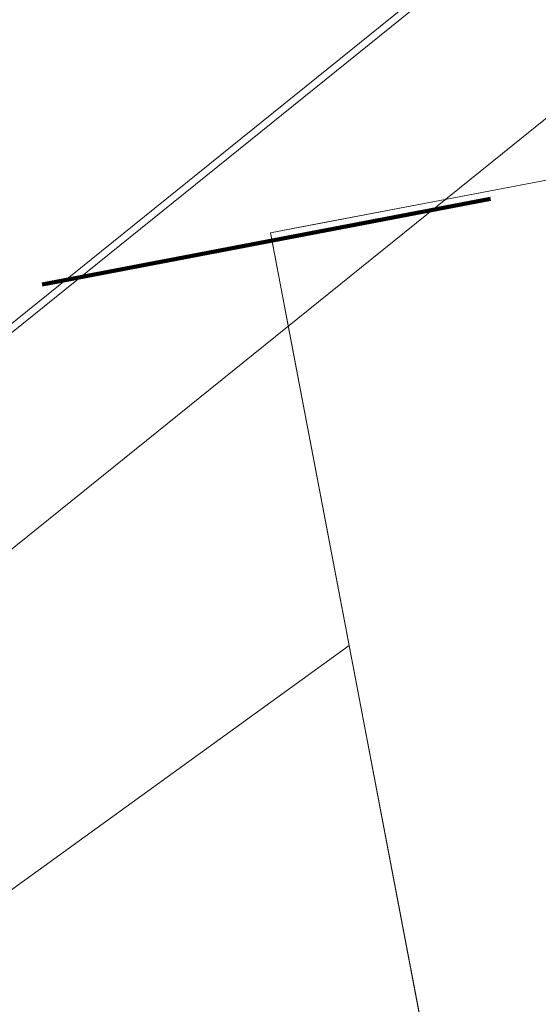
# Model space of a CAD drawing. Extents: x 3503739 to 3504470, y 5375172 to 5375561.
# Tile 91 of 121: x 3504138.202 to 3504138.771, y 5375389.466 to 5375390.544. Entities that reach past the tile are written whole.
import ezdxf

# ---------------------------------------------------------------- set-up
doc = ezdxf.new("R2010")
doc.units = 0
doc.header["$MEASUREMENT"] = 0
doc.linetypes.add('1', pattern=[1.4, 0.5, -0.2, 0.5, -0.2])
doc.layers.add('BHM_WA', color=7, linetype='Continuous')
doc.layers.add('KMP_TIEF20-05-25', color=7, linetype='Continuous')

msp = doc.modelspace()

# ---------------------------------------------------------------- linework, layer by layer
at = {"layer": 'BHM_WA', "color": 252, "linetype": 'Continuous', "lineweight": 13}
for points in [[(3504149.2206, 5375393.0794, 0), (3504149.2206, 5375393.0794, 0), (3504149.2207, 5375393.0794, 0), (3504149.2207, 5375393.0794, 0), (3504149.2207, 5375393.0794, 0), (3504149.2206, 5375393.0794, 0), (3504149.2206, 5375393.0794, 0), (3504149.2206, 5375393.0794, 0), (3504149.2206, 5375393.0794, 0), (3504149.2206, 5375393.0794, 0), (3504149.2157, 5375393.0731, 0), (3504149.2206, 5375393.0794, 0), (3504140.9458, 5375392.4296, 0), (3504133.9605, 5375386.8007, 0)], [(3504133.9712, 5375386.7994, 0), (3504140.2637, 5375387.0411, 0), (3504140.5154, 5375386.8006, 0), (3504136.8479, 5375384.0502, 0), (3504141.9153, 5375387.1137, 0), (3504149.1475, 5375389.1597, 0), (3504149.2157, 5375393.0731, 0), (3504140.9514, 5375392.4242, 0), (3504140.8745, 5375387.5333, 0), (3504140.9514, 5375392.4242, 0), (3504133.9712, 5375386.7994, 0), (3504140.2637, 5375387.0411, 0), (3504140.8745, 5375387.5333, 0), (3504141.4515, 5375387.4849, 0), (3504149.2157, 5375393.0731, 0), (3504140.9514, 5375392.4242, 0), (3504140.9458, 5375392.4296, 0), (3504133.9605, 5375386.8007, 0)], [(3504133.9712, 5375386.7994, 0), (3504140.9514, 5375392.4242, 0), (3504140.9458, 5375392.4296, 0), (3504149.2206, 5375393.0794, 0), (3504149.2049, 5375393.0782, 0), (3504149.2049, 5375393.0782, 0), (3504149.2049, 5375393.0782, 0), (3504149.2206, 5375393.0794, 0)]]:
    msp.add_polyline3d(points, dxfattribs=at)
at = {"layer": 'BHM_WA', "color": 254, "linetype": 'Continuous', "lineweight": 13}
for points in [[(3504148.918, 5375392.8607, 0), (3504141.0179, 5375392.2404, 0), (3504140.9512, 5375392.4154, 0), (3504140.9487, 5375392.422, 0), (3504140.9458, 5375392.4296, 0), (3504140.9457, 5375392.4196, 0), (3504140.9433, 5375392.1806, 0), (3504140.9457, 5375392.4196, 0), (3504140.9458, 5375392.4296, 0), (3504140.9487, 5375392.422, 0), (3504140.9512, 5375392.4154, 0), (3504141.0179, 5375392.2404, 0), (3504140.9476, 5375392.1841, 0), (3504140.9433, 5375392.1806, 0), (3504134.2822, 5375386.813, 0)], [(3504140.8702, 5375387.5298, 0), (3504140.9433, 5375392.1806, 0), (3504134.2822, 5375386.813, 0)], [(3504138.477, 5375390.311, 0), (3504139.6558, 5375390.5358, 0), (3504139.8993, 5375389.2588, 0), (3504138.7206, 5375389.034, 0), (3504138.4965, 5375390.2089, 0), (3504138.7206, 5375389.034, 0), (3504139.8993, 5375389.2588, 0), (3504139.6558, 5375390.5358, 0), (3504138.6684, 5375390.3475, 0), (3504138.5224, 5375390.3196, 0), (3504138.477, 5375390.311, 0)], [(3504138.477, 5375390.311, 0), (3504138.4814, 5375390.2881, 0), (3504138.4965, 5375390.2089, 0), (3504138.7206, 5375389.034, 0), (3504139.8993, 5375389.2588, 0), (3504139.6558, 5375390.5358, 0), (3504138.6684, 5375390.3475, 0), (3504138.5224, 5375390.3196, 0), (3504138.477, 5375390.311, 0), (3504139.6558, 5375390.5358, 0), (3504139.8993, 5375389.2588, 0), (3504138.7206, 5375389.034, 0), (3504138.477, 5375390.311, 0)], [(3504138.477, 5375390.311, 0), (3504138.4814, 5375390.2881, 0), (3504138.4965, 5375390.2089, 0), (3504138.4814, 5375390.2881, 0), (3504138.477, 5375390.311, 0)], [(3504134.8902, 5375387.2029, 0), (3504135.8173, 5375387.3797, 0), (3504138.6459, 5375389.4253, 0), (3504138.5632, 5375389.8591, 0), (3504134.8902, 5375387.2029, 0), (3504138.5632, 5375389.8591, 0), (3504138.6459, 5375389.4253, 0), (3504135.8173, 5375387.3797, 0), (3504134.8902, 5375387.2029, 0)], [(3504135.8173, 5375387.3797, 0), (3504138.6459, 5375389.4253, 0), (3504138.5632, 5375389.8591, 0), (3504134.8902, 5375387.2029, 0), (3504135.8173, 5375387.3797, 0), (3504138.6459, 5375389.4253, 0), (3504138.5632, 5375389.8591, 0), (3504134.8902, 5375387.2029, 0), (3504135.8173, 5375387.3797, 0)]]:
    msp.add_polyline3d(points, dxfattribs=at)
at = {"layer": 'KMP_TIEF20-05-25', "color": 250, "linetype": '1', "lineweight": 100}
msp.add_line((3504144.219, 5375391.3971), (3504116.7914, 5375386.1669), dxfattribs=at)

doc.saveas('drawing.dxf')
